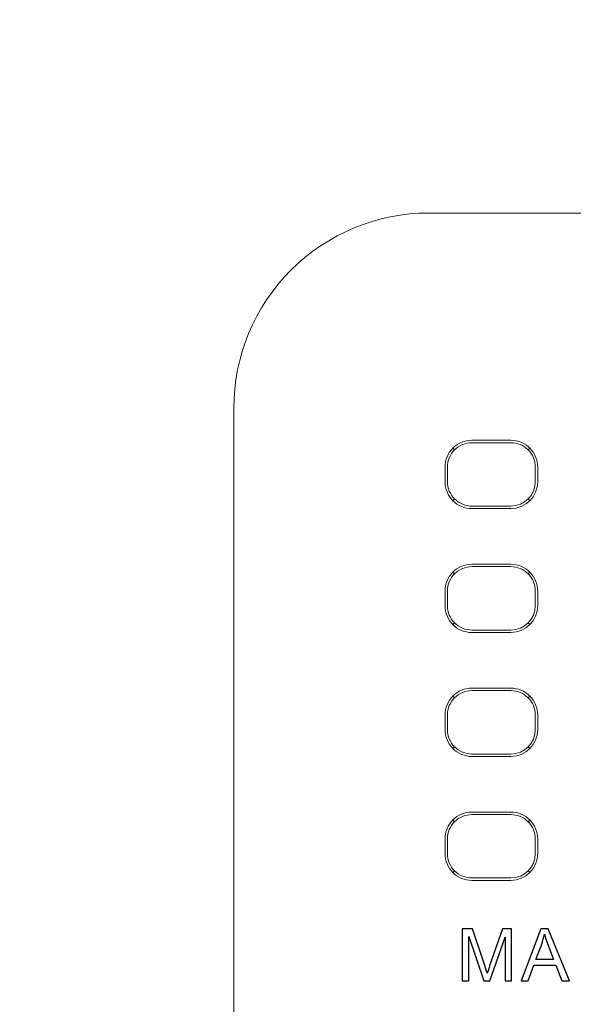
# Model space of a CAD drawing. Header units: millimetres. Extents: x -1114 to 1396, y -630 to 631.
# Tile 33 of 256: x -978 to -966, y -144 to -124. Entities that reach past the tile are written whole.
import ezdxf

# ---------------------------------------------------------------- set-up
doc = ezdxf.new("R2010")
doc.units = ezdxf.units.MM
doc.header["$MEASUREMENT"] = 0

msp = doc.modelspace()

# ---------------------------------------------------------------- linework, layer by layer
at = {"lineweight": 18}
for points, knots in [([(1038.9843, -629.7647), (1038.9843, -629.7647), (-1111.4882, -629.7647), (-1111.4882, -629.7647), (-1111.4882, -629.7647), (-1111.4882, -629.7647), (-1111.4882, 630.7883), (-1111.4882, 630.7883), (-1111.4882, 630.7883), (-1111.4882, 630.7883), (1038.9843, 630.7883), (1038.9843, 630.7883)], [0, 0, 0, 0, 0.3333333, 0.3333333, 0.3333333, 0.3333333, 0.6666667, 0.6666667, 0.6666667, 0.6666667, 1, 1, 1, 1]), ([(-969.2244, -128.106), (-970.2852, -128.106), (-971.3026, -128.5274), (-972.0528, -129.2776), (-972.0528, -129.2776), (-972.8029, -130.0277), (-973.2244, -131.0452), (-973.2244, -132.106)], [0, 0, 0, 0, 0.5, 0.5, 0.5, 0.5, 1, 1, 1, 1]), ([(-969.2244, -128.106), (-970.2852, -128.106), (-971.3026, -128.5274), (-972.0528, -129.2776), (-972.0528, -129.2776), (-972.8029, -130.0277), (-973.2244, -131.0452), (-973.2244, -132.106)], [0, 0, 0, 0, 0.5, 0.5, 0.5, 0.5, 1, 1, 1, 1]), ([(-968.3429, -132.7638), (-968.4887, -132.7638), (-968.6287, -132.8218), (-968.7318, -132.9249), (-968.7318, -132.9249), (-968.835, -133.0281), (-968.8929, -133.168), (-968.8929, -133.3139)], [0, 0, 0, 0, 0.5, 0.5, 0.5, 0.5, 1, 1, 1, 1]), ([(-966.9928, -133.3139), (-966.9928, -133.168), (-967.0507, -133.0281), (-967.1539, -132.9249), (-967.1539, -132.9249), (-967.2571, -132.8218), (-967.397, -132.7638), (-967.5429, -132.7638)], [0, 0, 0, 0, 0.5, 0.5, 0.5, 0.5, 1, 1, 1, 1]), ([(-968.3429, -132.8139), (-968.4755, -132.8139), (-968.6026, -132.8665), (-968.6964, -132.9603), (-968.6964, -132.9603), (-968.7902, -133.0541), (-968.8429, -133.1813), (-968.8429, -133.3139)], [0, 0, 0, 0, 0.5, 0.5, 0.5, 0.5, 1, 1, 1, 1]), ([(-967.0429, -133.3139), (-967.0429, -133.1813), (-967.0955, -133.0541), (-967.1893, -132.9603), (-967.1893, -132.9603), (-967.2831, -132.8665), (-967.4102, -132.8139), (-967.5429, -132.8139)], [0, 0, 0, 0, 0.5, 0.5, 0.5, 0.5, 1, 1, 1, 1]), ([(-968.8929, -133.6139), (-968.8929, -133.7598), (-968.835, -133.8997), (-968.7318, -134.0028), (-968.7318, -134.0028), (-968.6287, -134.106), (-968.4887, -134.1639), (-968.3429, -134.1639)], [0, 0, 0, 0, 0.5, 0.5, 0.5, 0.5, 1, 1, 1, 1]), ([(-968.8429, -133.6139), (-968.8429, -133.7465), (-968.7902, -133.8737), (-968.6964, -133.9674), (-968.6964, -133.9674), (-968.6026, -134.0612), (-968.4755, -134.1139), (-968.3429, -134.1139)], [0, 0, 0, 0, 0.5, 0.5, 0.5, 0.5, 1, 1, 1, 1]), ([(-968.3429, -135.3044), (-968.4887, -135.3044), (-968.6287, -135.3624), (-968.7318, -135.4655), (-968.7318, -135.4655), (-968.835, -135.5687), (-968.8929, -135.7086), (-968.8929, -135.8545)], [0, 0, 0, 0, 0.5, 0.5, 0.5, 0.5, 1, 1, 1, 1]), ([(-968.3429, -135.3545), (-968.4755, -135.3545), (-968.6026, -135.4071), (-968.6964, -135.5009), (-968.6964, -135.5009), (-968.7902, -135.5947), (-968.8429, -135.7219), (-968.8429, -135.8545)], [0, 0, 0, 0, 0.5, 0.5, 0.5, 0.5, 1, 1, 1, 1]), ([(-966.9928, -135.8545), (-966.9928, -135.7086), (-967.0507, -135.5687), (-967.1539, -135.4655), (-967.1539, -135.4655), (-967.2571, -135.3624), (-967.397, -135.3044), (-967.5429, -135.3044)], [0, 0, 0, 0, 0.5, 0.5, 0.5, 0.5, 1, 1, 1, 1]), ([(-967.0429, -135.8545), (-967.0429, -135.7219), (-967.0955, -135.5947), (-967.1893, -135.5009), (-967.1893, -135.5009), (-967.2831, -135.4071), (-967.4102, -135.3545), (-967.5429, -135.3545)], [0, 0, 0, 0, 0.5, 0.5, 0.5, 0.5, 1, 1, 1, 1]), ([(-968.8929, -136.1545), (-968.8929, -136.3004), (-968.835, -136.4403), (-968.7318, -136.5434), (-968.7318, -136.5434), (-968.6287, -136.6466), (-968.4887, -136.7045), (-968.3429, -136.7045)], [0, 0, 0, 0, 0.5, 0.5, 0.5, 0.5, 1, 1, 1, 1]), ([(-968.8429, -136.1545), (-968.8429, -136.2871), (-968.7902, -136.4143), (-968.6964, -136.508), (-968.6964, -136.508), (-968.6026, -136.6018), (-968.4755, -136.6545), (-968.3429, -136.6545)], [0, 0, 0, 0, 0.5, 0.5, 0.5, 0.5, 1, 1, 1, 1]), ([(-968.3429, -137.845), (-968.4887, -137.845), (-968.6287, -137.903), (-968.7318, -138.0061), (-968.7318, -138.0061), (-968.835, -138.1093), (-968.8929, -138.2492), (-968.8929, -138.3951)], [0, 0, 0, 0, 0.5, 0.5, 0.5, 0.5, 1, 1, 1, 1]), ([(-968.3429, -137.8951), (-968.4755, -137.8951), (-968.6026, -137.9477), (-968.6964, -138.0415), (-968.6964, -138.0415), (-968.7902, -138.1353), (-968.8429, -138.2625), (-968.8429, -138.3951)], [0, 0, 0, 0, 0.5, 0.5, 0.5, 0.5, 1, 1, 1, 1]), ([(-966.9928, -138.3951), (-966.9928, -138.2492), (-967.0507, -138.1093), (-967.1539, -138.0061), (-967.1539, -138.0061), (-967.2571, -137.903), (-967.397, -137.845), (-967.5429, -137.845)], [0, 0, 0, 0, 0.5, 0.5, 0.5, 0.5, 1, 1, 1, 1]), ([(-967.0429, -138.3951), (-967.0429, -138.2625), (-967.0955, -138.1353), (-967.1893, -138.0415), (-967.1893, -138.0415), (-967.2831, -137.9477), (-967.4102, -137.8951), (-967.5429, -137.8951)], [0, 0, 0, 0, 0.5, 0.5, 0.5, 0.5, 1, 1, 1, 1]), ([(-968.8929, -138.6951), (-968.8929, -138.841), (-968.835, -138.9809), (-968.7318, -139.084), (-968.7318, -139.084), (-968.6287, -139.1872), (-968.4887, -139.2451), (-968.3429, -139.2451)], [0, 0, 0, 0, 0.5, 0.5, 0.5, 0.5, 1, 1, 1, 1]), ([(-968.8429, -138.6951), (-968.8429, -138.8277), (-968.7902, -138.9549), (-968.6964, -139.0486), (-968.6964, -139.0486), (-968.6026, -139.1424), (-968.4755, -139.1951), (-968.3429, -139.1951)], [0, 0, 0, 0, 0.5, 0.5, 0.5, 0.5, 1, 1, 1, 1]), ([(-968.3429, -140.3856), (-968.4887, -140.3856), (-968.6287, -140.4436), (-968.7318, -140.5467), (-968.7318, -140.5467), (-968.835, -140.6499), (-968.8929, -140.7898), (-968.8929, -140.9357)], [0, 0, 0, 0, 0.5, 0.5, 0.5, 0.5, 1, 1, 1, 1]), ([(-968.3429, -140.4357), (-968.4755, -140.4357), (-968.6026, -140.4883), (-968.6964, -140.5821), (-968.6964, -140.5821), (-968.7902, -140.6759), (-968.8429, -140.8031), (-968.8429, -140.9357)], [0, 0, 0, 0, 0.5, 0.5, 0.5, 0.5, 1, 1, 1, 1]), ([(-966.9928, -140.9357), (-966.9928, -140.7898), (-967.0507, -140.6499), (-967.1539, -140.5467), (-967.1539, -140.5467), (-967.2571, -140.4436), (-967.397, -140.3856), (-967.5429, -140.3856)], [0, 0, 0, 0, 0.5, 0.5, 0.5, 0.5, 1, 1, 1, 1]), ([(-967.0429, -140.9357), (-967.0429, -140.8031), (-967.0955, -140.6759), (-967.1893, -140.5821), (-967.1893, -140.5821), (-967.2831, -140.4883), (-967.4102, -140.4357), (-967.5429, -140.4357)], [0, 0, 0, 0, 0.5, 0.5, 0.5, 0.5, 1, 1, 1, 1]), ([(-968.8929, -141.2357), (-968.8929, -141.3816), (-968.835, -141.5215), (-968.7318, -141.6246), (-968.7318, -141.6246), (-968.6287, -141.7278), (-968.4887, -141.7857), (-968.3429, -141.7857)], [0, 0, 0, 0, 0.5, 0.5, 0.5, 0.5, 1, 1, 1, 1]), ([(-968.8429, -141.2357), (-968.8429, -141.3683), (-968.7902, -141.4955), (-968.6964, -141.5892), (-968.6964, -141.5892), (-968.6026, -141.683), (-968.4755, -141.7357), (-968.3429, -141.7357)], [0, 0, 0, 0, 0.5, 0.5, 0.5, 0.5, 1, 1, 1, 1])]:
    msp.add_open_spline(points, degree=3, knots=knots, dxfattribs=at)
for points in [[(-969.2244, -128.106), (-969.2244, -128.106), (-952.2244, -128.106), (-952.2244, -128.106)], [(-969.2244, -128.106), (-969.2244, -128.106), (-952.2244, -128.106), (-952.2244, -128.106)], [(-973.2244, -145.3032), (-973.2244, -145.3032), (-973.2244, -132.106), (-973.2244, -132.106)], [(-973.2244, -145.3032), (-973.2244, -145.3032), (-973.2244, -132.106), (-973.2244, -132.106)], [(-968.3429, -132.7638), (-968.3429, -132.7638), (-967.5429, -132.7638), (-967.5429, -132.7638)], [(-968.7311, -132.9256), (-968.7311, -132.9256), (-968.6964, -132.9603), (-968.6964, -132.9603)], [(-968.3429, -132.8139), (-968.3429, -132.8139), (-967.5429, -132.8139), (-967.5429, -132.8139)], [(-967.1893, -132.9603), (-967.1893, -132.9603), (-967.1546, -132.9256), (-967.1546, -132.9256)], [(-968.8929, -133.3139), (-968.8929, -133.3139), (-968.8929, -133.6139), (-968.8929, -133.6139)], [(-968.8429, -133.6139), (-968.8429, -133.6139), (-968.8429, -133.3139), (-968.8429, -133.3139)], [(-967.0429, -133.3139), (-967.0429, -133.3139), (-967.0429, -133.6139), (-967.0429, -133.6139)], [(-966.9928, -133.3139), (-966.9928, -133.3139), (-966.9928, -133.6139), (-966.9928, -133.6139)], [(-967.5429, -134.1139), (-967.2667, -134.1139), (-967.0429, -133.89), (-967.0429, -133.6139)], [(-967.5429, -134.1639), (-967.2391, -134.1639), (-966.9928, -133.9177), (-966.9928, -133.6139)], [(-968.7311, -134.0021), (-968.7311, -134.0021), (-968.6964, -133.9674), (-968.6964, -133.9674)], [(-967.1893, -133.9674), (-967.1893, -133.9674), (-967.1546, -134.0021), (-967.1546, -134.0021)], [(-967.5429, -134.1139), (-967.5429, -134.1139), (-968.3429, -134.1139), (-968.3429, -134.1139)], [(-968.3429, -134.1639), (-968.3429, -134.1639), (-967.5429, -134.1639), (-967.5429, -134.1639)], [(-968.3429, -135.3044), (-968.3429, -135.3044), (-967.5429, -135.3044), (-967.5429, -135.3044)], [(-968.3429, -135.3545), (-968.3429, -135.3545), (-967.5429, -135.3545), (-967.5429, -135.3545)], [(-968.7311, -135.4662), (-968.7311, -135.4662), (-968.6964, -135.5009), (-968.6964, -135.5009)], [(-967.1893, -135.5009), (-967.1893, -135.5009), (-967.1546, -135.4662), (-967.1546, -135.4662)], [(-968.8929, -135.8545), (-968.8929, -135.8545), (-968.8929, -136.1545), (-968.8929, -136.1545)], [(-968.8429, -136.1545), (-968.8429, -136.1545), (-968.8429, -135.8545), (-968.8429, -135.8545)], [(-967.0429, -135.8545), (-967.0429, -135.8545), (-967.0429, -136.1545), (-967.0429, -136.1545)], [(-966.9928, -135.8545), (-966.9928, -135.8545), (-966.9928, -136.1545), (-966.9928, -136.1545)], [(-967.5429, -136.6545), (-967.2667, -136.6545), (-967.0429, -136.4306), (-967.0429, -136.1545)], [(-967.5429, -136.7045), (-967.2391, -136.7045), (-966.9928, -136.4583), (-966.9928, -136.1545)], [(-968.6964, -136.508), (-968.6964, -136.508), (-968.7311, -136.5427), (-968.7311, -136.5427)], [(-967.1546, -136.5427), (-967.1546, -136.5427), (-967.1893, -136.508), (-967.1893, -136.508)], [(-967.5429, -136.6545), (-967.5429, -136.6545), (-968.3429, -136.6545), (-968.3429, -136.6545)], [(-968.3429, -136.7045), (-968.3429, -136.7045), (-967.5429, -136.7045), (-967.5429, -136.7045)], [(-968.7311, -138.0068), (-968.7311, -138.0068), (-968.6964, -138.0415), (-968.6964, -138.0415)], [(-968.3429, -137.845), (-968.3429, -137.845), (-967.5429, -137.845), (-967.5429, -137.845)], [(-968.3429, -137.8951), (-968.3429, -137.8951), (-967.5429, -137.8951), (-967.5429, -137.8951)], [(-967.1546, -138.0068), (-967.1546, -138.0068), (-967.1893, -138.0415), (-967.1893, -138.0415)], [(-968.8929, -138.3951), (-968.8929, -138.3951), (-968.8929, -138.6951), (-968.8929, -138.6951)], [(-968.8429, -138.6951), (-968.8429, -138.6951), (-968.8429, -138.3951), (-968.8429, -138.3951)], [(-967.0429, -138.3951), (-967.0429, -138.3951), (-967.0429, -138.6951), (-967.0429, -138.6951)], [(-966.9928, -138.3951), (-966.9928, -138.3951), (-966.9928, -138.6951), (-966.9928, -138.6951)], [(-967.5429, -139.1951), (-967.2667, -139.1951), (-967.0429, -138.9712), (-967.0429, -138.6951)], [(-967.5429, -139.2451), (-967.2391, -139.2451), (-966.9928, -138.9989), (-966.9928, -138.6951)], [(-968.7311, -139.0833), (-968.7311, -139.0833), (-968.6964, -139.0486), (-968.6964, -139.0486)], [(-967.1893, -139.0486), (-967.1893, -139.0486), (-967.1546, -139.0833), (-967.1546, -139.0833)], [(-967.5429, -139.1951), (-967.5429, -139.1951), (-968.3429, -139.1951), (-968.3429, -139.1951)], [(-968.3429, -139.2451), (-968.3429, -139.2451), (-967.5429, -139.2451), (-967.5429, -139.2451)], [(-968.3429, -140.3856), (-968.3429, -140.3856), (-967.5429, -140.3856), (-967.5429, -140.3856)], [(-968.3429, -140.4357), (-968.3429, -140.4357), (-967.5429, -140.4357), (-967.5429, -140.4357)], [(-968.7311, -140.5474), (-968.7311, -140.5474), (-968.6964, -140.5821), (-968.6964, -140.5821)], [(-967.1546, -140.5474), (-967.1546, -140.5474), (-967.1893, -140.5821), (-967.1893, -140.5821)], [(-968.8929, -140.9357), (-968.8929, -140.9357), (-968.8929, -141.2357), (-968.8929, -141.2357)], [(-968.8429, -141.2357), (-968.8429, -141.2357), (-968.8429, -140.9357), (-968.8429, -140.9357)], [(-967.0429, -140.9357), (-967.0429, -140.9357), (-967.0429, -141.2357), (-967.0429, -141.2357)], [(-966.9928, -140.9357), (-966.9928, -140.9357), (-966.9928, -141.2357), (-966.9928, -141.2357)], [(-967.5429, -141.7357), (-967.2667, -141.7357), (-967.0429, -141.5118), (-967.0429, -141.2357)], [(-967.5429, -141.7857), (-967.2391, -141.7857), (-966.9928, -141.5395), (-966.9928, -141.2357)], [(-968.6964, -141.5892), (-968.6964, -141.5892), (-968.7311, -141.6239), (-968.7311, -141.6239)], [(-967.1546, -141.6239), (-967.1546, -141.6239), (-967.1893, -141.5892), (-967.1893, -141.5892)], [(-967.5429, -141.7357), (-967.5429, -141.7357), (-968.3429, -141.7357), (-968.3429, -141.7357)], [(-968.3429, -141.7857), (-968.3429, -141.7857), (-967.5429, -141.7857), (-967.5429, -141.7857)]]:
    msp.add_open_spline(points, degree=3, dxfattribs=at)
at = {"color": 250}
for points, knots in [([(-968.5421, -143.8415), (-968.5421, -143.8415), (-968.5421, -142.7784), (-968.5421, -142.7784), (-968.5421, -142.7784), (-968.5421, -142.7784), (-968.3302, -142.7784), (-968.3302, -142.7784), (-968.3302, -142.7784), (-968.3302, -142.7784), (-968.0786, -143.5311), (-968.0786, -143.5311), (-968.0786, -143.5311), (-968.0553, -143.6012), (-968.0383, -143.6536), (-968.0279, -143.6885), (-968.0279, -143.6885), (-968.0157, -143.6499), (-967.9969, -143.593), (-967.9712, -143.518), (-967.9712, -143.518), (-967.9712, -143.518), (-967.7167, -142.7784), (-967.7167, -142.7784), (-967.7167, -142.7784), (-967.7167, -142.7784), (-967.5274, -142.7784), (-967.5274, -142.7784), (-967.5274, -142.7784), (-967.5274, -142.7784), (-967.5274, -143.8415), (-967.5274, -143.8415), (-967.5274, -143.8415), (-967.5274, -143.8415), (-967.663, -143.8415), (-967.663, -143.8415), (-967.663, -143.8415), (-967.663, -143.8415), (-967.663, -142.9517), (-967.663, -142.9517), (-967.663, -142.9517), (-967.663, -142.9517), (-967.9719, -143.8415), (-967.9719, -143.8415), (-967.9719, -143.8415), (-967.9719, -143.8415), (-968.0989, -143.8415), (-968.0989, -143.8415), (-968.0989, -143.8415), (-968.0989, -143.8415), (-968.4064, -142.9366), (-968.4064, -142.9366), (-968.4064, -142.9366), (-968.4064, -142.9366), (-968.4064, -143.8415), (-968.4064, -143.8415), (-968.4064, -143.8415), (-968.4064, -143.8415), (-968.5421, -143.8415), (-968.5421, -143.8415)], [0, 0, 0, 0, 0.0666667, 0.0666667, 0.0666667, 0.0666667, 0.1333333, 0.1333333, 0.1333333, 0.1333333, 0.2, 0.2, 0.2, 0.2, 0.2666667, 0.2666667, 0.2666667, 0.2666667, 0.3333333, 0.3333333, 0.3333333, 0.3333333, 0.4, 0.4, 0.4, 0.4, 0.4666667, 0.4666667, 0.4666667, 0.4666667, 0.5333333, 0.5333333, 0.5333333, 0.5333333, 0.6, 0.6, 0.6, 0.6, 0.6666667, 0.6666667, 0.6666667, 0.6666667, 0.7333333, 0.7333333, 0.7333333, 0.7333333, 0.8, 0.8, 0.8, 0.8, 0.8666667, 0.8666667, 0.8666667, 0.8666667, 0.9333333, 0.9333333, 0.9333333, 0.9333333, 1, 1, 1, 1]), ([(-967.3348, -143.8415), (-967.3348, -143.8415), (-966.9264, -142.7784), (-966.9264, -142.7784), (-966.9264, -142.7784), (-966.9264, -142.7784), (-966.7748, -142.7784), (-966.7748, -142.7784), (-966.7748, -142.7784), (-966.7748, -142.7784), (-966.3397, -143.8415), (-966.3397, -143.8415), (-966.3397, -143.8415), (-966.3397, -143.8415), (-966.5001, -143.8415), (-966.5001, -143.8415), (-966.5001, -143.8415), (-966.5001, -143.8415), (-966.6241, -143.5195), (-966.6241, -143.5195), (-966.6241, -143.5195), (-966.6241, -143.5195), (-967.0687, -143.5195), (-967.0687, -143.5195), (-967.0687, -143.5195), (-967.0687, -143.5195), (-967.1853, -143.8415), (-967.1853, -143.8415), (-967.1853, -143.8415), (-967.1853, -143.8415), (-967.3348, -143.8415), (-967.3348, -143.8415)], [0, 0, 0, 0, 0.125, 0.125, 0.125, 0.125, 0.25, 0.25, 0.25, 0.25, 0.375, 0.375, 0.375, 0.375, 0.5, 0.5, 0.5, 0.5, 0.625, 0.625, 0.625, 0.625, 0.75, 0.75, 0.75, 0.75, 0.875, 0.875, 0.875, 0.875, 1, 1, 1, 1]), ([(-967.0282, -143.4049), (-967.0282, -143.4049), (-966.6674, -143.4049), (-966.6674, -143.4049), (-966.6674, -143.4049), (-966.6674, -143.4049), (-966.7786, -143.1106), (-966.7786, -143.1106), (-966.7786, -143.1106), (-966.8122, -143.0212), (-966.8375, -142.9477), (-966.8538, -142.89), (-966.8538, -142.89), (-966.8674, -142.9584), (-966.8866, -143.0259), (-966.9113, -143.0933), (-966.9113, -143.0933), (-966.9113, -143.0933), (-967.0282, -143.4049), (-967.0282, -143.4049)], [0, 0, 0, 0, 0.2, 0.2, 0.2, 0.2, 0.4, 0.4, 0.4, 0.4, 0.6, 0.6, 0.6, 0.6, 0.8, 0.8, 0.8, 0.8, 1, 1, 1, 1])]:
    msp.add_open_spline(points, degree=3, knots=knots, dxfattribs=at)

doc.saveas('drawing.dxf')
